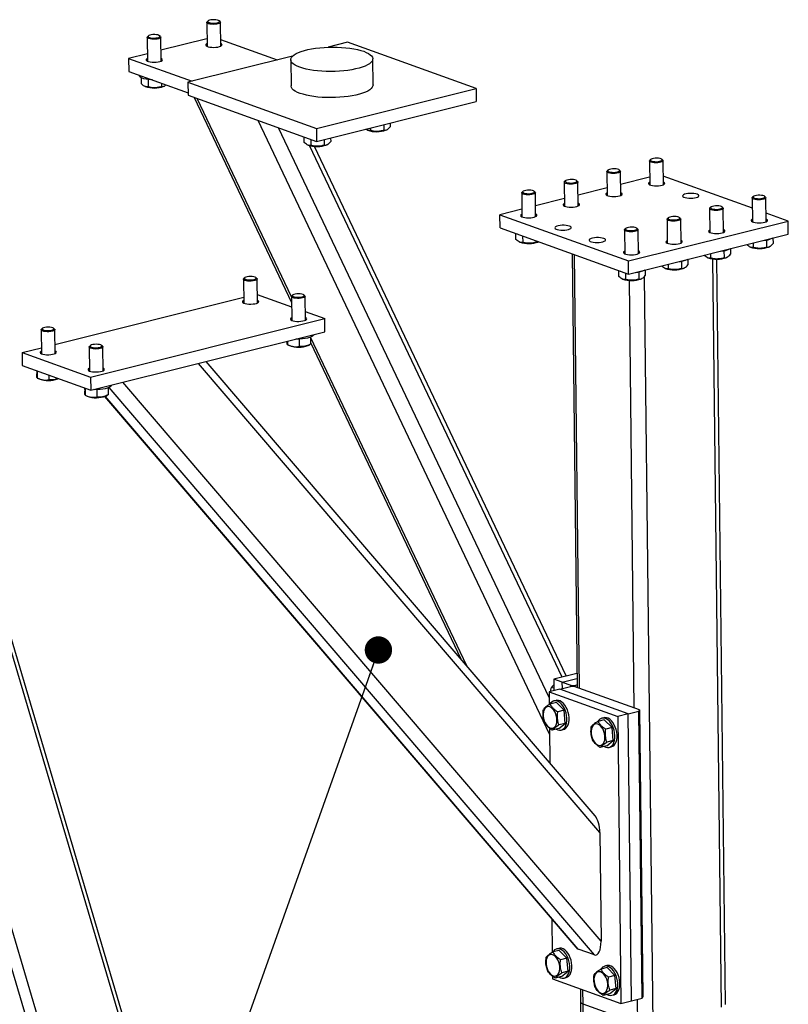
# Model space of a CAD drawing. Header units: millimetres. Extents: x 0 to 841, y 0 to 594.
# Tile 48 of 177: x 274 to 302, y 49 to 85. Entities that reach past the tile are written whole.
import ezdxf

# ---------------------------------------------------------------- set-up
doc = ezdxf.new("R2010")
doc.units = ezdxf.units.MM
doc.layers.add('NOTES', color=6, linetype='Continuous')
doc.layers.add('TRAIT-FORT', color=4, linetype='Continuous', lineweight=25)
doc.dimstyles.new('SLDDIMSTYLE2', dxfattribs={"dimtxt": 0.18, "dimasz": 1, "dimexe": 0, "dimexo": 0.0625, "dimgap": 0, "dimtad": 0, "dimtih": 1, "dimtoh": 1, "dimdec": 0, "dimrnd": 1e-09, "dimzin": 0, "dimdsep": 46, "dimtxsty": 'Standard', "dimblk1": 'DOT', "dimblk2": 'DOT', "dimsah": 1, "dimcen": 0.09, "dimadec": 0, "dimazin": 0, "dimtfac": 1, "dimtdec": 0, "dimtofl": 0, "dimtmove": 0, "dimatfit": 3, "dimldrblk": 'DOT', "dimfxl": 1, "dimfrac": 2, "dimtolj": 1, "dimtzin": 0, "dimarcsym": 0})

# ---------------------------------------------------------------- blocks, each defined once
blk = doc.blocks.new('_Dot')
at = {"color": 0, "linetype": 'ByBlock', "lineweight": -2}
blk.add_line((-0.5, 0), (-1, 0), dxfattribs=at)
at = {"color": 0, "linetype": 'ByBlock', "const_width": 0.5}
blk.add_lwpolyline([(-0.25, 0, 1), (0.25, 0, 1)], format="xyb", close=True, dxfattribs=at)

msp = doc.modelspace()

# ---------------------------------------------------------------- linework, layer by layer
at = {"layer": 'TRAIT-FORT', "color": 4, "linetype": 'Continuous', "lineweight": 25}
for p, q in [((280.802, 85.126), (280.812, 84.25)), ((280.847, 85.179), (280.815, 85.149)), ((281.289, 85.154), (281.256, 85.184)), ((281.312, 84.256), (281.302, 85.131)), ((278.62, 84.58), (278.63, 83.705)), ((278.666, 84.634), (278.633, 84.603)), ((279.108, 84.609), (279.074, 84.639)), ((279.13, 83.711), (279.12, 84.586)), ((280.809, 84.526), (279.126, 84.105)), ((281.309, 84.499), (283.379, 83.754)), ((285.956, 84.398), (285.244, 84.22)), ((290.657, 82.707), (285.956, 84.398)), ((278.628, 83.981), (277.943, 83.809)), ((277.943, 83.809), (277.948, 83.332)), ((277.943, 83.809), (280.262, 82.975)), ((283.942, 83.895), (280.113, 82.937)), ((283.874, 83.759), (283.885, 82.805)), ((286.885, 82.839), (286.874, 83.794)), ((277.948, 83.332), (280.117, 82.551)), ((278.337, 83.192), (278.337, 83.178)), ((278.397, 83.105), (278.399, 82.889)), ((278.654, 83.033), (278.657, 82.767)), ((279.146, 82.901), (279.148, 82.777)), ((280.113, 82.937), (280.118, 82.46)), ((280.113, 82.937), (284.813, 81.246)), ((278.533, 82.79), (278.551, 82.781)), ((279.231, 82.789), (279.25, 82.799)), ((284.813, 81.246), (290.657, 82.707)), ((290.657, 82.707), (290.662, 82.23)), ((280.118, 82.46), (284.819, 80.768)), ((280.339, 82.38), (283.903, 74.881)), ((283.9, 75.084), (280.453, 82.339)), ((284.819, 80.768), (290.662, 82.23)), ((293.345, 59.084), (282.676, 81.539)), ((287.515, 81.442), (287.516, 81.311)), ((293.33, 60.425), (283.426, 81.27)), ((284.813, 81.246), (284.819, 80.768)), ((286.669, 81.192), (286.687, 81.184)), ((286.792, 81.262), (286.793, 81.17)), ((287.281, 81.384), (287.284, 81.179)), ((287.367, 81.192), (287.386, 81.202)), ((284.352, 80.936), (284.354, 80.746)), ((284.609, 80.844), (284.612, 80.624)), ((285.1, 80.839), (285.102, 80.634)), ((285.333, 80.897), (285.335, 80.765)), ((284.488, 80.647), (284.506, 80.639)), ((293.8, 61.178), (284.563, 80.618)), ((293.952, 61.216), (284.747, 80.59)), ((285.185, 80.647), (285.205, 80.656)), ((296.997, 80.058), (297.007, 79.183)), ((297.043, 80.112), (297.009, 80.081)), ((297.485, 80.087), (297.451, 80.117)), ((297.507, 79.189), (297.497, 80.064)), ((295.439, 79.668), (295.449, 78.793)), ((295.484, 79.722), (295.451, 79.692)), ((295.926, 79.697), (295.893, 79.727)), ((295.949, 78.799), (295.939, 79.674)), ((293.881, 79.279), (293.891, 78.404)), ((293.926, 79.332), (293.893, 79.302)), ((294.368, 79.307), (294.334, 79.337)), ((294.391, 78.409), (294.381, 79.284)), ((297.004, 79.459), (295.944, 79.194)), ((300.762, 78.33), (297.504, 79.503)), ((292.323, 78.889), (292.333, 78.014)), ((292.368, 78.943), (292.335, 78.912)), ((292.81, 78.918), (292.776, 78.948)), ((292.833, 78.02), (292.823, 78.895)), ((295.446, 79.069), (294.386, 78.804)), ((293.887, 78.679), (292.828, 78.414)), ((300.758, 78.705), (300.768, 77.83)), ((300.803, 78.759), (300.77, 78.728)), ((301.245, 78.734), (301.211, 78.763)), ((301.268, 77.835), (301.258, 78.71)), ((292.329, 78.29), (291.527, 78.089)), ((299.2, 78.315), (299.21, 77.44)), ((299.245, 78.369), (299.212, 78.338)), ((299.687, 78.344), (299.653, 78.374)), ((299.71, 77.446), (299.7, 78.321)), ((291.527, 78.089), (296.229, 76.398)), ((291.533, 77.612), (291.527, 78.089)), ((296.229, 76.398), (302.072, 77.859)), ((297.641, 77.925), (297.651, 77.05)), ((297.687, 77.979), (297.654, 77.949)), ((298.129, 77.954), (298.095, 77.984)), ((298.152, 77.056), (298.142, 77.931)), ((302.072, 77.859), (301.264, 78.149)), ((302.077, 77.382), (302.072, 77.859)), ((291.533, 77.612), (296.234, 75.92)), ((296.083, 77.536), (296.093, 76.661)), ((296.128, 77.59), (296.096, 77.559)), ((296.57, 77.565), (296.537, 77.594)), ((296.593, 76.666), (296.583, 77.541)), ((292.099, 77.408), (292.101, 77.198)), ((292.164, 77.385), (292.156, 77.388)), ((292.235, 77.099), (292.253, 77.09)), ((292.357, 77.315), (292.359, 77.076)), ((292.849, 77.138), (292.85, 77.086)), ((292.933, 77.098), (292.945, 77.104)), ((296.234, 75.92), (302.077, 77.382)), ((301.282, 77.167), (301.285, 76.901)), ((301.515, 77.241), (301.518, 77.033)), ((299.724, 76.778), (299.727, 76.512)), ((299.957, 76.851), (299.959, 76.643)), ((300.671, 76.914), (300.689, 76.906)), ((300.793, 77.06), (300.795, 76.892)), ((301.368, 76.914), (301.388, 76.923)), ((294.166, 76.664), (294.348, 60.795)), ((294.435, 60.763), (294.253, 76.633)), ((296.234, 75.92), (296.229, 76.398)), ((298.166, 76.388), (298.169, 76.122)), ((298.399, 76.461), (298.401, 76.253)), ((299.112, 76.525), (299.13, 76.517)), ((299.235, 76.671), (299.236, 76.502)), ((299.629, 49.103), (299.315, 76.473)), ((299.778, 49.198), (299.466, 76.465)), ((299.81, 76.524), (299.83, 76.534)), ((295.86, 76.055), (295.862, 75.844)), ((295.925, 76.031), (295.917, 76.034)), ((296.841, 76.072), (296.843, 75.864)), ((297.554, 76.135), (297.572, 76.127)), ((297.676, 76.281), (297.678, 76.113)), ((298.252, 76.135), (298.272, 76.144)), ((282.145, 75.732), (282.155, 74.857)), ((282.19, 75.786), (282.157, 75.756)), ((282.632, 75.761), (282.599, 75.791)), ((282.655, 74.863), (282.645, 75.738)), ((295.996, 75.745), (296.014, 75.737)), ((296.117, 75.962), (296.12, 75.723)), ((296.441, 60.042), (296.262, 75.688)), ((296.607, 75.998), (296.611, 75.732)), ((296.693, 75.745), (296.713, 75.754)), ((297.136, 48.479), (296.822, 75.842)), ((275.249, 73.349), (282.152, 75.076)), ((282.651, 75.177), (283.904, 74.726)), ((283.9, 75.101), (283.91, 74.225)), ((283.945, 75.154), (283.912, 75.124)), ((284.387, 75.129), (284.354, 75.159)), ((284.41, 74.231), (284.4, 75.106)), ((276.549, 72.145), (285.12, 74.289)), ((284.406, 74.545), (285.12, 74.289)), ((285.125, 73.811), (285.12, 74.289)), ((274.743, 73.881), (274.753, 73.006)), ((274.789, 73.935), (274.755, 73.905)), ((275.231, 73.91), (275.197, 73.94)), ((275.253, 73.012), (275.243, 73.887)), ((276.555, 71.668), (285.125, 73.811)), ((284.181, 73.541), (284.184, 73.273)), ((284.598, 73.608), (284.601, 73.354)), ((290.312, 61.59), (284.601, 73.609)), ((274.042, 73.047), (274.751, 73.225)), ((276.498, 73.25), (276.508, 72.375)), ((276.543, 73.303), (276.51, 73.273)), ((276.985, 73.278), (276.952, 73.308)), ((277.008, 72.38), (276.998, 73.255)), ((283.75, 73.467), (283.752, 73.338)), ((283.757, 73.335), (283.831, 73.302)), ((284.51, 73.31), (284.567, 73.337)), ((284.601, 73.411), (290.1, 61.838)), ((274.042, 73.047), (276.549, 72.145)), ((274.042, 73.047), (274.048, 72.57)), ((274.048, 72.57), (276.555, 71.668)), ((295.181, 55.486), (280.494, 72.653)), ((295.007, 56.102), (280.785, 72.726)), ((274.585, 72.377), (274.579, 72.379)), ((274.579, 72.379), (274.58, 72.264)), ((274.592, 72.374), (274.595, 72.118)), ((274.6, 72.116), (274.674, 72.083)), ((275.026, 72.218), (275.027, 72.053)), ((275.354, 72.09), (275.366, 72.096)), ((276.549, 72.145), (276.555, 71.668)), ((276.34, 71.745), (276.334, 71.747)), ((276.334, 71.747), (276.335, 71.633)), ((276.347, 71.743), (276.35, 71.487)), ((276.779, 71.69), (276.782, 71.422)), ((277.197, 71.757), (277.2, 71.503)), ((294.983, 51.013), (277.225, 71.769)), ((295.227, 51.511), (277.731, 71.962)), ((276.355, 71.484), (276.429, 71.451)), ((277.064, 71.441), (294.304, 51.29)), ((294.388, 51.227), (277.087, 71.449)), ((277.109, 71.459), (277.166, 71.486)), ((271.416, 69.628), (279.025, 43.95)), ((279.146, 44.033), (271.579, 69.567)), ((268.86, 68.16), (276.24, 43.254)), ((268.725, 67.156), (275.806, 43.26)), ((294.342, 61.313), (293.495, 61.102)), ((293.495, 61.102), (293.5, 60.682)), ((293.809, 60.989), (293.495, 61.102)), ((293.809, 60.989), (294.344, 61.123)), ((293.809, 60.989), (294.122, 60.876)), ((293.811, 60.76), (293.809, 60.989)), ((294.123, 60.834), (294.122, 60.876)), ((294.122, 60.876), (294.263, 60.873)), ((294.263, 60.873), (294.346, 60.894)), ((293.717, 60.737), (293.328, 60.639)), ((293.328, 60.639), (293.333, 60.173)), ((293.328, 60.639), (295.835, 59.737)), ((293.499, 60.768), (293.412, 60.799)), ((293.717, 60.737), (294.107, 60.834)), ((296.224, 59.834), (293.717, 60.737)), ((294.247, 60.831), (294.107, 60.834)), ((296.629, 59.974), (294.247, 60.831)), ((294.263, 60.873), (294.263, 60.825)), ((293.591, 60.247), (293.357, 60.189)), ((293.579, 60.322), (293.501, 60.302)), ((293.591, 60.247), (293.876, 59.963)), ((293.876, 59.963), (293.643, 59.904)), ((293.919, 59.484), (293.876, 59.963)), ((296.224, 59.834), (295.835, 59.737)), ((296.224, 59.834), (296.614, 59.932)), ((296.345, 49.334), (296.224, 59.834)), ((296.614, 59.932), (296.629, 59.974)), ((296.734, 49.432), (296.614, 59.932)), ((296.629, 59.974), (296.75, 49.474)), ((293.677, 59.29), (293.919, 59.484)), ((293.919, 59.484), (293.686, 59.426)), ((295.346, 59.616), (295.112, 59.557)), ((295.333, 59.69), (295.256, 59.671)), ((295.346, 59.616), (295.631, 59.331)), ((295.835, 59.737), (295.955, 49.237)), ((293.343, 59.304), (293.358, 58.03)), ((293.677, 59.29), (293.444, 59.232)), ((293.768, 59.235), (293.846, 59.254)), ((295.631, 59.331), (295.398, 59.273)), ((295.674, 58.853), (295.631, 59.331)), ((295.432, 58.658), (295.674, 58.853)), ((295.674, 58.853), (295.441, 58.794)), ((295.432, 58.658), (295.199, 58.6)), ((295.523, 58.603), (295.6, 58.623)), ((295.181, 55.486), (295.227, 51.511)), ((293.423, 52.32), (293.437, 51.105)), ((293.695, 51.179), (293.461, 51.12)), ((293.682, 51.253), (293.604, 51.234)), ((293.695, 51.179), (293.98, 50.894)), ((294.983, 51.013), (294.388, 51.227)), ((293.98, 50.894), (293.747, 50.836)), ((294.023, 50.416), (293.98, 50.894)), ((295.45, 50.547), (295.216, 50.489)), ((295.437, 50.622), (295.359, 50.602)), ((295.45, 50.547), (295.735, 50.263)), ((293.447, 50.235), (293.448, 50.139)), ((293.448, 50.139), (295.955, 49.237)), ((293.781, 50.222), (293.548, 50.163)), ((293.781, 50.222), (294.023, 50.416)), ((294.023, 50.416), (293.79, 50.358)), ((293.871, 50.167), (293.949, 50.186)), ((295.735, 50.263), (295.502, 50.204)), ((295.778, 49.784), (295.735, 50.263)), ((294.474, 49.77), (294.479, 49.287)), ((294.568, 49.213), (294.562, 49.738)), ((295.536, 49.59), (295.778, 49.784)), ((295.778, 49.784), (295.545, 49.726)), ((295.536, 49.59), (295.303, 49.532)), ((295.626, 49.535), (295.704, 49.555)), ((296.345, 49.334), (296.734, 49.432)), ((296.574, 48.491), (296.563, 49.389)), ((296.75, 49.474), (296.734, 49.432)), ((294.479, 49.287), (294.49, 48.332)), ((296.574, 48.491), (294.568, 49.213)), ((294.579, 48.259), (294.568, 49.213)), ((295.955, 49.237), (296.345, 49.334))]:
    msp.add_line(p, q, dxfattribs=at)
at = {"layer": 'TRAIT-FORT', "color": 4, "linetype": 'Continuous', "lineweight": 25, "flags": 128}
for points in [[(281.289, 85.154), (281.292, 85.152), (281.302, 85.132), (281.293, 85.111), (281.267, 85.092), (281.224, 85.076), (281.169, 85.064), (281.105, 85.056), (281.037, 85.054), (280.97, 85.057), (280.909, 85.066), (280.859, 85.079), (280.823, 85.096), (280.805, 85.115), (280.804, 85.135), (280.815, 85.149)], [(281.235, 85.197), (281.193, 85.211), (281.139, 85.221), (281.077, 85.226), (281.013, 85.224), (280.952, 85.218), (280.901, 85.206), (280.862, 85.19), (280.841, 85.172), (280.838, 85.153), (280.854, 85.134), (280.888, 85.119), (280.936, 85.107), (280.994, 85.099), (281.058, 85.098), (281.121, 85.102), (281.178, 85.111), (281.224, 85.125), (281.254, 85.142), (281.266, 85.161), (281.26, 85.18), (281.235, 85.197)], [(279.053, 84.652), (279.012, 84.666), (278.958, 84.676), (278.896, 84.68), (278.832, 84.679), (278.771, 84.672), (278.719, 84.66), (278.681, 84.645), (278.659, 84.626), (278.656, 84.607), (278.673, 84.589), (278.706, 84.573), (278.755, 84.561), (278.813, 84.554), (278.877, 84.552), (278.94, 84.556), (278.996, 84.566), (279.042, 84.58), (279.073, 84.597), (279.085, 84.616), (279.078, 84.635), (279.053, 84.652)], [(279.108, 84.609), (279.111, 84.606), (279.12, 84.586), (279.112, 84.566), (279.085, 84.547), (279.042, 84.531), (278.987, 84.518), (278.923, 84.51), (278.855, 84.508), (278.789, 84.511), (278.728, 84.52), (278.678, 84.533), (278.642, 84.55), (278.623, 84.57), (278.623, 84.59), (278.633, 84.603)], [(280.811, 84.349), (280.792, 84.339), (280.768, 84.317), (280.762, 84.295), (280.775, 84.273), (280.806, 84.253), (280.853, 84.236), (280.914, 84.223), (280.983, 84.216), (281.058, 84.213), (281.132, 84.216), (281.202, 84.225), (281.264, 84.239), (281.313, 84.256), (281.346, 84.277), (281.361, 84.299), (281.357, 84.321), (281.335, 84.342), (281.311, 84.355)], [(284.205, 83.484), (284.11, 83.523), (284.03, 83.564), (283.966, 83.608), (283.918, 83.653), (283.888, 83.701), (283.874, 83.749), (283.879, 83.797), (283.9, 83.845), (283.939, 83.893), (283.996, 83.939), (284.068, 83.983), (284.155, 84.024), (284.257, 84.063), (284.372, 84.098), (284.498, 84.13), (284.635, 84.158), (284.78, 84.181), (284.933, 84.199), (285.091, 84.212), (285.251, 84.221), (285.414, 84.224), (285.576, 84.221), (285.735, 84.214), (285.89, 84.201), (286.039, 84.184), (286.181, 84.162), (286.313, 84.135), (286.434, 84.104), (286.543, 84.069), (286.637, 84.031), (286.717, 83.989), (286.782, 83.945), (286.829, 83.9), (286.86, 83.853), (286.873, 83.804), (286.869, 83.756), (286.847, 83.708), (286.808, 83.661), (286.752, 83.615), (286.68, 83.57), (286.592, 83.529), (286.491, 83.49), (286.376, 83.455), (286.249, 83.423), (286.112, 83.395), (285.967, 83.372), (285.814, 83.354), (285.657, 83.341), (285.496, 83.333), (285.334, 83.33), (285.172, 83.332), (285.013, 83.339), (284.857, 83.352), (284.708, 83.369), (284.567, 83.391), (284.434, 83.418), (284.313, 83.449), (284.205, 83.484)], [(278.629, 83.804), (278.61, 83.793), (278.586, 83.772), (278.581, 83.75), (278.594, 83.728), (278.624, 83.708), (278.672, 83.691), (278.732, 83.678), (278.801, 83.67), (278.876, 83.668), (278.951, 83.671), (279.021, 83.68), (279.082, 83.693), (279.131, 83.711), (279.164, 83.731), (279.179, 83.753), (279.175, 83.776), (279.153, 83.797), (279.129, 83.809)], [(278.812, 83.021), (278.761, 83.024), (278.667, 83.032), (278.581, 83.045), (278.504, 83.063), (278.44, 83.084), (278.39, 83.109), (278.355, 83.136), (278.338, 83.165), (278.337, 83.178)], [(284.216, 82.53), (284.121, 82.568), (284.041, 82.609), (283.977, 82.653), (283.929, 82.699), (283.898, 82.746), (283.885, 82.794), (283.885, 82.805)], [(286.885, 82.839), (286.88, 82.802), (286.858, 82.753), (286.819, 82.706), (286.763, 82.66), (286.691, 82.616), (286.603, 82.574), (286.502, 82.535), (286.387, 82.5), (286.26, 82.468), (286.123, 82.441), (285.978, 82.418), (285.825, 82.4), (285.668, 82.386), (285.507, 82.378), (285.345, 82.375), (285.183, 82.377), (285.023, 82.385), (284.868, 82.397), (284.719, 82.415), (284.578, 82.437), (284.445, 82.464), (284.324, 82.495), (284.216, 82.53)], [(297.485, 80.087), (297.487, 80.084), (297.497, 80.064), (297.489, 80.044), (297.462, 80.025), (297.419, 80.009), (297.364, 79.996), (297.3, 79.989), (297.232, 79.986), (297.165, 79.99), (297.105, 79.998), (297.055, 80.011), (297.019, 80.028), (297, 80.048), (296.999, 80.068), (297.009, 80.081)], [(297.43, 80.13), (297.388, 80.144), (297.334, 80.154), (297.272, 80.158), (297.209, 80.157), (297.148, 80.15), (297.096, 80.138), (297.058, 80.123), (297.036, 80.104), (297.033, 80.085), (297.049, 80.067), (297.083, 80.051), (297.131, 80.039), (297.19, 80.032), (297.253, 80.03), (297.316, 80.034), (297.373, 80.044), (297.419, 80.058), (297.449, 80.075), (297.462, 80.094), (297.455, 80.113), (297.43, 80.13)], [(295.926, 79.697), (295.929, 79.694), (295.939, 79.674), (295.93, 79.654), (295.904, 79.635), (295.861, 79.619), (295.806, 79.607), (295.742, 79.599), (295.674, 79.597), (295.607, 79.6), (295.546, 79.608), (295.496, 79.622), (295.46, 79.639), (295.442, 79.658), (295.441, 79.678), (295.451, 79.692)], [(295.871, 79.74), (295.83, 79.754), (295.776, 79.764), (295.714, 79.769), (295.65, 79.767), (295.59, 79.76), (295.538, 79.749), (295.499, 79.733), (295.478, 79.715), (295.475, 79.696), (295.491, 79.677), (295.525, 79.661), (295.573, 79.649), (295.631, 79.642), (295.695, 79.641), (295.758, 79.645), (295.815, 79.654), (295.86, 79.668), (295.891, 79.685), (295.904, 79.704), (295.897, 79.723), (295.871, 79.74)], [(294.368, 79.307), (294.371, 79.305), (294.381, 79.285), (294.372, 79.264), (294.345, 79.245), (294.303, 79.229), (294.247, 79.217), (294.183, 79.209), (294.116, 79.207), (294.049, 79.21), (293.988, 79.219), (293.938, 79.232), (293.902, 79.249), (293.884, 79.268), (293.883, 79.288), (293.893, 79.302)], [(294.313, 79.351), (294.272, 79.365), (294.218, 79.374), (294.156, 79.379), (294.092, 79.377), (294.031, 79.371), (293.979, 79.359), (293.941, 79.343), (293.92, 79.325), (293.917, 79.306), (293.933, 79.288), (293.967, 79.272), (294.014, 79.26), (294.073, 79.253), (294.137, 79.251), (294.2, 79.255), (294.257, 79.264), (294.302, 79.278), (294.333, 79.295), (294.345, 79.314), (294.338, 79.333), (294.313, 79.351)], [(297.006, 79.282), (296.987, 79.271), (296.963, 79.25), (296.957, 79.228), (296.97, 79.206), (297.001, 79.186), (297.049, 79.169), (297.109, 79.156), (297.178, 79.148), (297.252, 79.146), (297.327, 79.149), (297.398, 79.158), (297.459, 79.171), (297.508, 79.189), (297.541, 79.209), (297.556, 79.231), (297.552, 79.254), (297.53, 79.275), (297.506, 79.287)], [(292.81, 78.918), (292.813, 78.915), (292.823, 78.895), (292.814, 78.875), (292.787, 78.856), (292.744, 78.84), (292.689, 78.827), (292.625, 78.82), (292.557, 78.817), (292.49, 78.821), (292.43, 78.829), (292.38, 78.842), (292.344, 78.859), (292.325, 78.878), (292.325, 78.899), (292.335, 78.912)], [(292.755, 78.961), (292.713, 78.975), (292.66, 78.985), (292.598, 78.989), (292.534, 78.988), (292.473, 78.981), (292.421, 78.969), (292.383, 78.954), (292.361, 78.935), (292.358, 78.916), (292.374, 78.898), (292.408, 78.882), (292.456, 78.87), (292.515, 78.863), (292.578, 78.861), (292.642, 78.865), (292.699, 78.875), (292.744, 78.889), (292.775, 78.906), (292.787, 78.925), (292.78, 78.944), (292.755, 78.961)], [(295.448, 78.892), (295.429, 78.882), (295.404, 78.86), (295.399, 78.838), (295.412, 78.816), (295.443, 78.796), (295.49, 78.779), (295.55, 78.766), (295.62, 78.758), (295.694, 78.756), (295.769, 78.759), (295.84, 78.768), (295.901, 78.782), (295.949, 78.799), (295.982, 78.82), (295.998, 78.842), (295.994, 78.864), (295.972, 78.885), (295.948, 78.898)], [(298.744, 78.843), (298.69, 78.858), (298.624, 78.868), (298.552, 78.873), (298.477, 78.873), (298.404, 78.866), (298.337, 78.855), (298.282, 78.84), (298.241, 78.82), (298.217, 78.799), (298.211, 78.777), (298.224, 78.755), (298.255, 78.735), (298.302, 78.718), (298.362, 78.705), (298.432, 78.697), (298.506, 78.695), (298.581, 78.698), (298.651, 78.707), (298.712, 78.72), (298.761, 78.738), (298.794, 78.758), (298.809, 78.78), (298.806, 78.803), (298.784, 78.824), (298.744, 78.843)], [(301.245, 78.734), (301.248, 78.731), (301.258, 78.711), (301.249, 78.691), (301.222, 78.672), (301.18, 78.655), (301.125, 78.643), (301.06, 78.635), (300.993, 78.633), (300.926, 78.636), (300.865, 78.645), (300.815, 78.658), (300.779, 78.675), (300.761, 78.694), (300.76, 78.715), (300.77, 78.728)], [(301.191, 78.776), (301.149, 78.791), (301.095, 78.8), (301.033, 78.805), (300.969, 78.804), (300.908, 78.797), (300.856, 78.785), (300.818, 78.769), (300.797, 78.751), (300.794, 78.732), (300.81, 78.714), (300.844, 78.698), (300.892, 78.686), (300.95, 78.679), (301.014, 78.677), (301.077, 78.681), (301.134, 78.691), (301.18, 78.704), (301.21, 78.722), (301.222, 78.74), (301.215, 78.759), (301.191, 78.776)], [(293.89, 78.502), (293.871, 78.492), (293.846, 78.471), (293.841, 78.448), (293.854, 78.426), (293.885, 78.406), (293.932, 78.389), (293.992, 78.377), (294.062, 78.369), (294.136, 78.366), (294.211, 78.37), (294.281, 78.378), (294.343, 78.392), (294.391, 78.41), (294.424, 78.43), (294.44, 78.452), (294.436, 78.474), (294.413, 78.496), (294.39, 78.508)], [(299.687, 78.344), (299.69, 78.341), (299.7, 78.321), (299.691, 78.301), (299.664, 78.282), (299.622, 78.266), (299.566, 78.253), (299.502, 78.246), (299.434, 78.243), (299.368, 78.247), (299.307, 78.255), (299.257, 78.268), (299.221, 78.285), (299.202, 78.305), (299.202, 78.325), (299.212, 78.338)], [(299.632, 78.387), (299.591, 78.401), (299.537, 78.411), (299.475, 78.415), (299.411, 78.414), (299.35, 78.407), (299.298, 78.395), (299.26, 78.38), (299.238, 78.361), (299.235, 78.342), (299.252, 78.324), (299.285, 78.308), (299.334, 78.296), (299.392, 78.289), (299.456, 78.287), (299.519, 78.291), (299.576, 78.301), (299.621, 78.315), (299.652, 78.332), (299.664, 78.351), (299.657, 78.37), (299.632, 78.387)], [(292.331, 78.113), (292.313, 78.102), (292.288, 78.081), (292.282, 78.059), (292.296, 78.037), (292.326, 78.017), (292.374, 78), (292.434, 77.987), (292.504, 77.979), (292.578, 77.977), (292.653, 77.98), (292.723, 77.989), (292.784, 78.002), (292.833, 78.02), (292.866, 78.04), (292.881, 78.062), (292.878, 78.085), (292.855, 78.106), (292.831, 78.118)], [(298.129, 77.954), (298.131, 77.951), (298.142, 77.931), (298.133, 77.911), (298.106, 77.892), (298.063, 77.876), (298.008, 77.864), (297.944, 77.856), (297.876, 77.854), (297.809, 77.857), (297.749, 77.866), (297.699, 77.879), (297.663, 77.896), (297.644, 77.915), (297.643, 77.935), (297.654, 77.949)], [(298.074, 77.997), (298.033, 78.011), (297.978, 78.021), (297.917, 78.025), (297.853, 78.024), (297.792, 78.018), (297.74, 78.006), (297.702, 77.99), (297.68, 77.972), (297.677, 77.953), (297.694, 77.934), (297.727, 77.918), (297.775, 77.906), (297.834, 77.899), (297.898, 77.898), (297.96, 77.902), (298.017, 77.911), (298.063, 77.925), (298.093, 77.942), (298.106, 77.961), (298.099, 77.98), (298.074, 77.997)], [(300.767, 77.929), (300.748, 77.918), (300.724, 77.897), (300.718, 77.874), (300.731, 77.852), (300.762, 77.832), (300.809, 77.815), (300.869, 77.803), (300.939, 77.795), (301.013, 77.793), (301.088, 77.796), (301.158, 77.804), (301.22, 77.818), (301.268, 77.836), (301.301, 77.856), (301.317, 77.878), (301.313, 77.901), (301.291, 77.922), (301.267, 77.934)], [(294.069, 77.673), (294.015, 77.688), (293.95, 77.699), (293.877, 77.704), (293.802, 77.703), (293.729, 77.697), (293.662, 77.686), (293.607, 77.67), (293.566, 77.651), (293.542, 77.63), (293.536, 77.607), (293.549, 77.586), (293.58, 77.565), (293.627, 77.549), (293.688, 77.536), (293.757, 77.528), (293.832, 77.526), (293.906, 77.529), (293.976, 77.538), (294.038, 77.551), (294.087, 77.569), (294.12, 77.589), (294.135, 77.611), (294.131, 77.634), (294.109, 77.655), (294.069, 77.673)], [(296.57, 77.565), (296.573, 77.562), (296.583, 77.542), (296.574, 77.521), (296.548, 77.503), (296.505, 77.486), (296.45, 77.474), (296.386, 77.466), (296.318, 77.464), (296.251, 77.467), (296.19, 77.476), (296.14, 77.489), (296.104, 77.506), (296.086, 77.525), (296.085, 77.546), (296.096, 77.559)], [(296.516, 77.607), (296.474, 77.622), (296.42, 77.631), (296.359, 77.636), (296.294, 77.635), (296.234, 77.628), (296.182, 77.616), (296.143, 77.6), (296.122, 77.582), (296.119, 77.563), (296.135, 77.545), (296.169, 77.529), (296.217, 77.517), (296.276, 77.51), (296.339, 77.508), (296.402, 77.512), (296.459, 77.521), (296.505, 77.535), (296.535, 77.552), (296.548, 77.571), (296.541, 77.59), (296.516, 77.607)], [(299.208, 77.539), (299.19, 77.529), (299.165, 77.507), (299.16, 77.485), (299.173, 77.463), (299.203, 77.443), (299.251, 77.426), (299.311, 77.413), (299.381, 77.405), (299.455, 77.403), (299.53, 77.406), (299.6, 77.415), (299.661, 77.428), (299.71, 77.446), (299.743, 77.466), (299.758, 77.489), (299.754, 77.511), (299.733, 77.532), (299.708, 77.545)], [(295.323, 77.222), (295.269, 77.237), (295.203, 77.248), (295.131, 77.253), (295.055, 77.252), (294.982, 77.246), (294.916, 77.235), (294.861, 77.219), (294.82, 77.2), (294.795, 77.179), (294.789, 77.156), (294.803, 77.134), (294.834, 77.114), (294.881, 77.097), (294.941, 77.085), (295.01, 77.077), (295.085, 77.075), (295.16, 77.078), (295.23, 77.086), (295.292, 77.1), (295.34, 77.118), (295.373, 77.138), (295.388, 77.16), (295.385, 77.183), (295.362, 77.204), (295.323, 77.222)], [(297.65, 77.149), (297.631, 77.139), (297.607, 77.117), (297.601, 77.095), (297.614, 77.073), (297.645, 77.053), (297.693, 77.036), (297.753, 77.023), (297.822, 77.015), (297.897, 77.013), (297.971, 77.016), (298.042, 77.025), (298.103, 77.039), (298.152, 77.056), (298.185, 77.077), (298.2, 77.099), (298.196, 77.121), (298.174, 77.142), (298.15, 77.155)], [(296.092, 76.759), (296.073, 76.749), (296.049, 76.728), (296.043, 76.705), (296.056, 76.683), (296.087, 76.663), (296.134, 76.646), (296.194, 76.634), (296.264, 76.626), (296.338, 76.624), (296.413, 76.627), (296.484, 76.635), (296.545, 76.649), (296.594, 76.667), (296.627, 76.687), (296.642, 76.709), (296.638, 76.732), (296.616, 76.753), (296.592, 76.765)], [(282.632, 75.761), (282.64, 75.753), (282.644, 75.733), (282.631, 75.713), (282.6, 75.695), (282.554, 75.679), (282.496, 75.668), (282.431, 75.662), (282.363, 75.661), (282.297, 75.665), (282.238, 75.675), (282.192, 75.689), (282.16, 75.707), (282.146, 75.727), (282.15, 75.747), (282.157, 75.756)], [(282.282, 75.822), (282.233, 75.809), (282.198, 75.792), (282.181, 75.774), (282.183, 75.755), (282.204, 75.737), (282.241, 75.722), (282.293, 75.711), (282.353, 75.705), (282.417, 75.705), (282.479, 75.71), (282.534, 75.721), (282.576, 75.736), (282.602, 75.754), (282.61, 75.772), (282.598, 75.791), (282.568, 75.808), (282.524, 75.821), (282.467, 75.829), (282.404, 75.832), (282.341, 75.83), (282.282, 75.822)], [(282.154, 74.956), (282.127, 74.94), (282.107, 74.919), (282.106, 74.896), (282.124, 74.875), (282.159, 74.855), (282.21, 74.839), (282.273, 74.828), (282.344, 74.821), (282.419, 74.82), (282.493, 74.825), (282.562, 74.835), (282.62, 74.849), (282.665, 74.868), (282.694, 74.889), (282.704, 74.911), (282.696, 74.933), (282.669, 74.954), (282.654, 74.962)], [(284.387, 75.129), (284.394, 75.122), (284.399, 75.102), (284.386, 75.082), (284.355, 75.063), (284.309, 75.048), (284.251, 75.036), (284.186, 75.03), (284.118, 75.029), (284.052, 75.034), (283.993, 75.044), (283.947, 75.058), (283.915, 75.075), (283.901, 75.095), (283.905, 75.115), (283.912, 75.124)], [(284.037, 75.19), (283.988, 75.177), (283.953, 75.161), (283.936, 75.142), (283.938, 75.123), (283.959, 75.105), (283.996, 75.09), (284.048, 75.079), (284.108, 75.074), (284.172, 75.073), (284.234, 75.079), (284.288, 75.089), (284.331, 75.104), (284.357, 75.122), (284.365, 75.141), (284.353, 75.16), (284.323, 75.176), (284.279, 75.189), (284.222, 75.198), (284.159, 75.201), (284.096, 75.198), (284.037, 75.19)], [(283.909, 74.324), (283.882, 74.309), (283.862, 74.287), (283.861, 74.265), (283.879, 74.243), (283.914, 74.224), (283.965, 74.208), (284.028, 74.196), (284.099, 74.19), (284.174, 74.189), (284.248, 74.193), (284.317, 74.203), (284.375, 74.218), (284.42, 74.236), (284.449, 74.257), (284.459, 74.28), (284.451, 74.302), (284.424, 74.323), (284.409, 74.33)], [(275.231, 73.91), (275.238, 73.902), (275.243, 73.882), (275.229, 73.862), (275.199, 73.844), (275.152, 73.828), (275.094, 73.817), (275.029, 73.811), (274.961, 73.81), (274.895, 73.814), (274.837, 73.824), (274.79, 73.838), (274.758, 73.856), (274.744, 73.876), (274.748, 73.896), (274.755, 73.905)], [(274.88, 73.971), (274.831, 73.958), (274.797, 73.941), (274.779, 73.923), (274.781, 73.904), (274.802, 73.886), (274.84, 73.871), (274.891, 73.86), (274.951, 73.854), (275.015, 73.854), (275.077, 73.859), (275.132, 73.87), (275.174, 73.885), (275.2, 73.903), (275.208, 73.921), (275.196, 73.94), (275.167, 73.957), (275.122, 73.97), (275.065, 73.978), (275.002, 73.981), (274.939, 73.979), (274.88, 73.971)], [(284.716, 73.711), (284.715, 73.702), (284.701, 73.673), (284.67, 73.645), (284.623, 73.619), (284.561, 73.595), (284.486, 73.575), (284.401, 73.559), (284.309, 73.548), (284.212, 73.542), (284.113, 73.541), (284.054, 73.543)], [(276.985, 73.278), (276.993, 73.271), (276.998, 73.25), (276.984, 73.231), (276.954, 73.212), (276.907, 73.197), (276.849, 73.185), (276.784, 73.179), (276.716, 73.178), (276.65, 73.183), (276.592, 73.193), (276.545, 73.207), (276.513, 73.224), (276.499, 73.244), (276.503, 73.264), (276.51, 73.273)], [(276.635, 73.339), (276.586, 73.326), (276.552, 73.31), (276.534, 73.291), (276.536, 73.272), (276.557, 73.254), (276.595, 73.239), (276.646, 73.228), (276.706, 73.223), (276.77, 73.222), (276.832, 73.228), (276.887, 73.238), (276.929, 73.253), (276.955, 73.271), (276.963, 73.29), (276.951, 73.309), (276.922, 73.325), (276.877, 73.338), (276.82, 73.347), (276.757, 73.35), (276.694, 73.347), (276.635, 73.339)], [(274.752, 73.105), (274.725, 73.089), (274.706, 73.068), (274.705, 73.045), (274.722, 73.024), (274.758, 73.004), (274.808, 72.988), (274.871, 72.977), (274.942, 72.97), (275.018, 72.969), (275.091, 72.974), (275.16, 72.984), (275.219, 72.998), (275.264, 73.017), (275.292, 73.038), (275.303, 73.06), (275.294, 73.082), (275.267, 73.103), (275.252, 73.111)], [(276.507, 72.473), (276.48, 72.458), (276.461, 72.436), (276.46, 72.414), (276.477, 72.392), (276.513, 72.373), (276.563, 72.357), (276.626, 72.345), (276.697, 72.339), (276.773, 72.338), (276.846, 72.342), (276.915, 72.352), (276.974, 72.367), (277.019, 72.385), (277.047, 72.406), (277.058, 72.429), (277.049, 72.451), (277.022, 72.472), (277.007, 72.479)], [(277.314, 71.86), (277.314, 71.851), (277.3, 71.822), (277.268, 71.794), (277.221, 71.768), (277.159, 71.744), (277.084, 71.724), (277, 71.708), (276.907, 71.697), (276.81, 71.691), (276.711, 71.69), (276.653, 71.692)], [(293.589, 59.268), (293.644, 59.242), (293.705, 59.229), (293.764, 59.234), (293.819, 59.256), (293.868, 59.294), (293.91, 59.348), (293.942, 59.415), (293.965, 59.493), (293.977, 59.581), (293.978, 59.674), (293.968, 59.77), (293.947, 59.867), (293.916, 59.96), (293.876, 60.047), (293.829, 60.125), (293.775, 60.191), (293.716, 60.244), (293.655, 60.282), (293.593, 60.303), (293.533, 60.307), (293.476, 60.294), (293.424, 60.264), (293.378, 60.218), (293.357, 60.187)], [(293.846, 59.254), (293.897, 59.275), (293.946, 59.314), (293.988, 59.367), (294.02, 59.434), (294.043, 59.513), (294.055, 59.6), (294.056, 59.693), (294.046, 59.79), (294.025, 59.886), (293.994, 59.979), (293.954, 60.066), (293.907, 60.144), (293.853, 60.211), (293.794, 60.264), (293.733, 60.302), (293.671, 60.323), (293.611, 60.327), (293.579, 60.322)], [(293.111, 59.743), (293.123, 59.66), (293.147, 59.579), (293.18, 59.503), (293.22, 59.436), (293.267, 59.381), (293.318, 59.339), (293.371, 59.313), (293.423, 59.304), (293.473, 59.313), (293.518, 59.338), (293.556, 59.379), (293.585, 59.434), (293.605, 59.501), (293.614, 59.577), (293.612, 59.657), (293.599, 59.74), (293.576, 59.821), (293.543, 59.897), (293.502, 59.964), (293.456, 60.02), (293.405, 60.061), (293.352, 60.087), (293.3, 60.096), (293.25, 60.088), (293.205, 60.063), (293.167, 60.021), (293.138, 59.966), (293.118, 59.9), (293.109, 59.824), (293.111, 59.743)], [(294.866, 59.112), (294.879, 59.029), (294.902, 58.948), (294.935, 58.872), (294.975, 58.805), (295.022, 58.749), (295.073, 58.708), (295.126, 58.682), (295.178, 58.673), (295.228, 58.681), (295.273, 58.706), (295.311, 58.747), (295.34, 58.803), (295.36, 58.87), (295.369, 58.945), (295.367, 59.026), (295.354, 59.109), (295.331, 59.19), (295.298, 59.266), (295.257, 59.333), (295.211, 59.388), (295.16, 59.43), (295.107, 59.456), (295.055, 59.465), (295.005, 59.456), (294.96, 59.431), (294.922, 59.39), (294.893, 59.335), (294.873, 59.268), (294.864, 59.192), (294.866, 59.112)], [(295.344, 58.636), (295.399, 58.611), (295.46, 58.598), (295.519, 58.603), (295.574, 58.624), (295.623, 58.663), (295.665, 58.716), (295.697, 58.783), (295.72, 58.862), (295.732, 58.949), (295.733, 59.042), (295.723, 59.139), (295.702, 59.235), (295.671, 59.328), (295.631, 59.415), (295.584, 59.493), (295.53, 59.56), (295.471, 59.613), (295.41, 59.651), (295.348, 59.672), (295.288, 59.676), (295.231, 59.662), (295.179, 59.632), (295.133, 59.586), (295.113, 59.557)], [(295.6, 58.623), (295.652, 58.644), (295.701, 58.682), (295.743, 58.736), (295.775, 58.803), (295.798, 58.881), (295.81, 58.968), (295.811, 59.062), (295.801, 59.158), (295.78, 59.255), (295.749, 59.348), (295.709, 59.435), (295.662, 59.513), (295.608, 59.579), (295.549, 59.632), (295.488, 59.67), (295.426, 59.691), (295.366, 59.695), (295.333, 59.69)], [(293.693, 50.2), (293.748, 50.174), (293.809, 50.161), (293.868, 50.166), (293.923, 50.188), (293.972, 50.226), (294.014, 50.28), (294.046, 50.347), (294.069, 50.425), (294.081, 50.512), (294.082, 50.606), (294.072, 50.702), (294.051, 50.798), (294.02, 50.891), (293.98, 50.978), (293.933, 51.056), (293.879, 51.123), (293.82, 51.176), (293.759, 51.214), (293.697, 51.235), (293.637, 51.239), (293.58, 51.226), (293.528, 51.196), (293.482, 51.15), (293.461, 51.119)], [(293.949, 50.186), (294.001, 50.207), (294.05, 50.245), (294.091, 50.299), (294.124, 50.366), (294.147, 50.444), (294.159, 50.532), (294.16, 50.625), (294.15, 50.721), (294.129, 50.818), (294.098, 50.911), (294.058, 50.998), (294.011, 51.076), (293.957, 51.143), (293.898, 51.196), (293.837, 51.233), (293.775, 51.255), (293.715, 51.259), (293.682, 51.253)], [(293.215, 50.675), (293.227, 50.592), (293.251, 50.511), (293.283, 50.435), (293.324, 50.368), (293.371, 50.312), (293.422, 50.271), (293.475, 50.245), (293.527, 50.236), (293.577, 50.244), (293.622, 50.27), (293.66, 50.311), (293.689, 50.366), (293.709, 50.433), (293.718, 50.508), (293.716, 50.589), (293.703, 50.672), (293.68, 50.753), (293.647, 50.829), (293.606, 50.896), (293.56, 50.952), (293.509, 50.993), (293.456, 51.019), (293.404, 51.028), (293.354, 51.02), (293.309, 50.994), (293.271, 50.953), (293.242, 50.898), (293.222, 50.831), (293.213, 50.756), (293.215, 50.675)], [(295.447, 49.568), (295.503, 49.542), (295.564, 49.53), (295.623, 49.534), (295.678, 49.556), (295.727, 49.594), (295.768, 49.648), (295.801, 49.715), (295.824, 49.793), (295.836, 49.881), (295.837, 49.974), (295.827, 50.07), (295.806, 50.167), (295.775, 50.26), (295.735, 50.347), (295.688, 50.425), (295.634, 50.492), (295.575, 50.545), (295.514, 50.582), (295.452, 50.604), (295.392, 50.608), (295.335, 50.594), (295.283, 50.564), (295.237, 50.518), (295.216, 50.487)], [(295.704, 49.555), (295.756, 49.576), (295.805, 49.614), (295.846, 49.668), (295.879, 49.735), (295.902, 49.813), (295.914, 49.9), (295.915, 49.994), (295.905, 50.09), (295.884, 50.186), (295.853, 50.279), (295.813, 50.366), (295.766, 50.444), (295.712, 50.511), (295.653, 50.564), (295.592, 50.602), (295.53, 50.623), (295.47, 50.627), (295.437, 50.622)], [(294.97, 50.043), (294.983, 49.96), (295.006, 49.88), (295.038, 49.804), (295.079, 49.737), (295.126, 49.681), (295.177, 49.639), (295.23, 49.613), (295.282, 49.605), (295.332, 49.613), (295.377, 49.638), (295.415, 49.679), (295.444, 49.734), (295.464, 49.801), (295.473, 49.877), (295.471, 49.958), (295.458, 50.04), (295.435, 50.122), (295.402, 50.197), (295.361, 50.265), (295.315, 50.32), (295.264, 50.362), (295.211, 50.388), (295.159, 50.396), (295.109, 50.388), (295.064, 50.363), (295.026, 50.322), (294.996, 50.267), (294.977, 50.2), (294.968, 50.124), (294.97, 50.043)], [(294.568, 49.213), (294.525, 49.232), (294.496, 49.254), (294.481, 49.277), (294.479, 49.287)], [(294.568, 49.213), (294.525, 49.232), (294.496, 49.254), (294.481, 49.277), (294.479, 49.287)]]:
    msp.add_lwpolyline(points, dxfattribs=at)
at = {"layer": 'TRAIT-FORT', "color": 4, "linetype": 'Continuous', "lineweight": 25}
for centre, radius, start, end in [((278.88, 83.722), 0.996, 250.7116, 290.5956), ((287.016, 82.125), 0.997, 250.7246, 290.5855), ((284.835, 81.58), 0.997, 250.7228, 290.5844), ((292.583, 78.031), 0.996, 250.7167, 290.5904), ((301.124, 78.047), 0.896, 272.1348, 295.8581), ((299.566, 77.658), 0.897, 272.1443, 295.8487), ((301.018, 77.846), 0.996, 250.7034, 290.6037), ((298.008, 77.268), 0.896, 272.1348, 295.8581), ((299.46, 77.456), 0.996, 250.7056, 290.6016), ((296.45, 76.879), 0.897, 272.1443, 295.8487), ((297.901, 77.067), 0.996, 250.7134, 290.5967), ((296.343, 76.677), 0.996, 250.7056, 290.6016), ((284.16, 74.242), 0.996, 250.6981, 290.6121), ((275.003, 73.022), 0.995, 250.694, 290.6131), ((276.758, 72.39), 0.995, 250.694, 290.6131)]:
    msp.add_arc(centre, radius, start, end, dxfattribs=at)
for centre, start_param, end_param in [((294.931, 55.576), 4.523188, 5.758057), ((294.976, 51.602), 2.952391, 4.523188), ((294.381, 51.816), 2.616464, 2.952391)]:
    msp.add_ellipse(centre, major_axis=(-0.054, 0.595), ratio=0.411526, start_param=start_param, end_param=end_param, dxfattribs=at)
for points, knots in [([(278.657, 82.767), (278.625, 82.768), (278.571, 82.77), (278.492, 82.809), (278.439, 82.851), (278.408, 82.88), (278.399, 82.889)], [0, 0, 0, 0, 0.385443, 0.637399, 0.896068, 1, 1, 1, 1]), ([(279.148, 82.777), (279.105, 82.765), (279.019, 82.743), (278.892, 82.732), (278.77, 82.741), (278.695, 82.758), (278.657, 82.767)], [0, 0, 0, 0, 0.264934, 0.535064, 0.765266, 1, 1, 1, 1]), ([(279.148, 82.777), (279.168, 82.778), (279.209, 82.78), (279.265, 82.802), (279.299, 82.83), (279.312, 82.841)], [0, 0, 0, 0, 0.376005, 0.759447, 1, 1, 1, 1]), ([(286.793, 81.17), (286.761, 81.171), (286.707, 81.174), (286.649, 81.199), (286.624, 81.218), (286.622, 81.219)], [0, 0, 0, 0, 0.5818741, 0.9622314, 1, 1, 1, 1]), ([(287.284, 81.179), (287.241, 81.168), (287.155, 81.145), (287.028, 81.135), (286.906, 81.144), (286.831, 81.161), (286.793, 81.17)], [0, 0, 0, 0, 0.264934, 0.535064, 0.765266, 1, 1, 1, 1]), ([(287.284, 81.179), (287.304, 81.18), (287.345, 81.182), (287.406, 81.209), (287.464, 81.252), (287.499, 81.291), (287.516, 81.311)], [0, 0, 0, 0, 0.26484, 0.535094, 0.765314, 1, 1, 1, 1]), ([(284.612, 80.624), (284.579, 80.625), (284.525, 80.627), (284.446, 80.666), (284.393, 80.708), (284.363, 80.738), (284.354, 80.746)], [0, 0, 0, 0, 0.385432, 0.637379, 0.897542, 1, 1, 1, 1]), ([(285.102, 80.634), (285.122, 80.635), (285.163, 80.637), (285.224, 80.663), (285.282, 80.707), (285.317, 80.746), (285.335, 80.765)], [0, 0, 0, 0, 0.26484, 0.534918, 0.765314, 1, 1, 1, 1]), ([(285.102, 80.634), (285.06, 80.623), (284.974, 80.6), (284.846, 80.59), (284.725, 80.599), (284.65, 80.616), (284.612, 80.624)], [0, 0, 0, 0, 0.264934, 0.535064, 0.765266, 1, 1, 1, 1]), ([(292.359, 77.076), (292.327, 77.077), (292.273, 77.079), (292.194, 77.118), (292.141, 77.16), (292.11, 77.189), (292.101, 77.198)], [0, 0, 0, 0, 0.384858, 0.63795, 0.896226, 1, 1, 1, 1]), ([(292.85, 77.086), (292.807, 77.074), (292.722, 77.052), (292.594, 77.041), (292.472, 77.05), (292.397, 77.067), (292.359, 77.076)], [0, 0, 0, 0, 0.264933, 0.535216, 0.765266, 1, 1, 1, 1]), ([(292.85, 77.086), (292.87, 77.086), (292.9, 77.086), (292.931, 77.1), (292.941, 77.105)], [0, 0, 0, 0, 0.6764421, 1, 1, 1, 1]), ([(300.795, 76.892), (300.762, 76.893), (300.708, 76.894), (300.629, 76.934), (300.581, 76.971), (300.555, 76.996), (300.551, 77)], [0, 0, 0, 0, 0.408319, 0.675203, 0.949249, 1, 1, 1, 1]), ([(301.285, 76.901), (301.243, 76.89), (301.157, 76.867), (301.03, 76.857), (300.908, 76.866), (300.833, 76.883), (300.795, 76.892)], [0, 0, 0, 0, 0.264519, 0.534687, 0.765381, 1, 1, 1, 1]), ([(301.285, 76.901), (301.306, 76.902), (301.347, 76.904), (301.407, 76.931), (301.465, 76.974), (301.5, 77.013), (301.518, 77.033)], [0, 0, 0, 0, 0.264641, 0.534935, 0.765384, 1, 1, 1, 1]), ([(299.236, 76.502), (299.204, 76.503), (299.15, 76.505), (299.071, 76.544), (299.023, 76.582), (298.997, 76.606), (298.993, 76.61)], [0, 0, 0, 0, 0.408319, 0.675228, 0.949249, 1, 1, 1, 1]), ([(299.727, 76.512), (299.685, 76.5), (299.599, 76.478), (299.471, 76.467), (299.349, 76.476), (299.274, 76.494), (299.236, 76.502)], [0, 0, 0, 0, 0.2644798, 0.5347601, 0.7652677, 1, 1, 1, 1]), ([(299.727, 76.512), (299.747, 76.513), (299.788, 76.514), (299.849, 76.541), (299.906, 76.585), (299.942, 76.623), (299.959, 76.643)], [0, 0, 0, 0, 0.264468, 0.534761, 0.765384, 1, 1, 1, 1]), ([(297.678, 76.113), (297.646, 76.113), (297.592, 76.115), (297.513, 76.154), (297.465, 76.192), (297.439, 76.217), (297.435, 76.221)], [0, 0, 0, 0, 0.408319, 0.675203, 0.949249, 1, 1, 1, 1]), ([(298.169, 76.122), (298.126, 76.111), (298.041, 76.088), (297.913, 76.078), (297.791, 76.087), (297.716, 76.104), (297.678, 76.113)], [0, 0, 0, 0, 0.264519, 0.534687, 0.765381, 1, 1, 1, 1]), ([(298.169, 76.122), (298.189, 76.123), (298.23, 76.125), (298.291, 76.151), (298.348, 76.195), (298.383, 76.234), (298.401, 76.253)], [0, 0, 0, 0, 0.264641, 0.534935, 0.765384, 1, 1, 1, 1]), ([(296.12, 75.723), (296.087, 75.724), (296.033, 75.725), (295.955, 75.765), (295.902, 75.806), (295.871, 75.836), (295.862, 75.844)], [0, 0, 0, 0, 0.385443, 0.637399, 0.896068, 1, 1, 1, 1]), ([(296.611, 75.732), (296.568, 75.721), (296.482, 75.698), (296.355, 75.688), (296.233, 75.697), (296.158, 75.714), (296.12, 75.723)], [0, 0, 0, 0, 0.2644798, 0.5347601, 0.7652677, 1, 1, 1, 1]), ([(296.611, 75.732), (296.631, 75.733), (296.672, 75.735), (296.732, 75.761), (296.79, 75.805), (296.825, 75.844), (296.843, 75.864)], [0, 0, 0, 0, 0.264468, 0.534761, 0.765384, 1, 1, 1, 1]), ([(283.752, 73.338), (283.751, 73.34), (283.749, 73.344), (283.744, 73.375), (283.741, 73.417), (283.739, 73.451), (283.738, 73.464)], [0, 0, 0, 0, 0.286125, 0.579681, 0.82879, 1, 1, 1, 1]), ([(283.752, 73.338), (283.789, 73.322), (283.865, 73.289), (283.978, 73.265), (284.085, 73.26), (284.151, 73.268), (284.184, 73.273)], [0, 0, 0, 0, 0.264208, 0.53416, 0.764596, 1, 1, 1, 1]), ([(284.601, 73.354), (284.549, 73.329), (284.461, 73.288), (284.333, 73.266), (284.248, 73.266), (284.198, 73.271), (284.184, 73.273)], [0, 0, 0, 0, 0.385422, 0.637803, 0.89649, 1, 1, 1, 1]), ([(274.595, 72.118), (274.594, 72.12), (274.592, 72.125), (274.588, 72.155), (274.584, 72.203), (274.582, 72.244), (274.58, 72.264)], [0, 0, 0, 0, 0.264183, 0.535228, 0.765234, 1, 1, 1, 1]), ([(274.595, 72.118), (274.633, 72.102), (274.709, 72.07), (274.821, 72.045), (274.929, 72.04), (274.994, 72.049), (275.027, 72.053)], [0, 0, 0, 0, 0.264207, 0.534159, 0.764668, 1, 1, 1, 1]), ([(275.357, 72.099), (275.333, 72.088), (275.275, 72.061), (275.176, 72.047), (275.091, 72.046), (275.042, 72.052), (275.027, 72.053)], [0, 0, 0, 0, 0.221453, 0.540929, 0.868873, 1, 1, 1, 1]), ([(276.35, 71.487), (276.349, 71.489), (276.347, 71.493), (276.343, 71.524), (276.339, 71.571), (276.337, 71.612), (276.335, 71.633)], [0, 0, 0, 0, 0.264183, 0.535228, 0.765234, 1, 1, 1, 1]), ([(276.35, 71.487), (276.388, 71.471), (276.464, 71.438), (276.576, 71.414), (276.684, 71.409), (276.749, 71.417), (276.782, 71.422)], [0, 0, 0, 0, 0.264207, 0.534159, 0.764668, 1, 1, 1, 1]), ([(277.2, 71.503), (277.147, 71.478), (277.06, 71.437), (276.932, 71.415), (276.846, 71.415), (276.797, 71.42), (276.782, 71.422)], [0, 0, 0, 0, 0.385538, 0.637682, 0.896509, 1, 1, 1, 1]), ([(293.498, 60.886), (293.491, 60.88), (293.459, 60.852), (293.433, 60.822), (293.412, 60.799)], [0, 0, 0, 0, 0.217437, 1, 1, 1, 1]), ([(293.379, 60.652), (293.385, 60.686), (293.394, 60.737), (293.408, 60.784), (293.412, 60.799)], [0, 0, 0, 0, 0.6825136, 1, 1, 1, 1]), ([(293.357, 60.189), (293.328, 60.17), (293.268, 60.131), (293.199, 60.079), (293.148, 60.033), (293.126, 60.007), (293.115, 59.994)], [0, 0, 0, 0, 0.264198, 0.535272, 0.765248, 1, 1, 1, 1]), ([(293.357, 60.189), (293.373, 60.162), (293.406, 60.108), (293.474, 60.032), (293.554, 59.964), (293.613, 59.924), (293.643, 59.904)], [0, 0, 0, 0, 0.264196, 0.534142, 0.764625, 1, 1, 1, 1]), ([(293.158, 59.516), (293.141, 59.574), (293.112, 59.67), (293.101, 59.816), (293.106, 59.918), (293.113, 59.977), (293.115, 59.994)], [0, 0, 0, 0, 0.385472, 0.637542, 0.896533, 1, 1, 1, 1]), ([(293.686, 59.426), (293.669, 59.484), (293.64, 59.579), (293.628, 59.726), (293.633, 59.828), (293.641, 59.887), (293.643, 59.904)], [0, 0, 0, 0, 0.3854699, 0.6377303, 0.8965336, 1, 1, 1, 1]), ([(293.444, 59.232), (293.411, 59.254), (293.343, 59.3), (293.263, 59.372), (293.201, 59.445), (293.173, 59.492), (293.158, 59.516)], [0, 0, 0, 0, 0.264183, 0.534133, 0.764638, 1, 1, 1, 1]), ([(295.112, 59.557), (295.083, 59.538), (295.023, 59.499), (294.954, 59.448), (294.903, 59.402), (294.881, 59.376), (294.87, 59.363)], [0, 0, 0, 0, 0.264198, 0.535272, 0.765248, 1, 1, 1, 1]), ([(295.112, 59.557), (295.128, 59.53), (295.161, 59.476), (295.229, 59.401), (295.309, 59.332), (295.368, 59.293), (295.398, 59.273)], [0, 0, 0, 0, 0.264196, 0.534142, 0.764625, 1, 1, 1, 1]), ([(293.444, 59.232), (293.456, 59.246), (293.481, 59.276), (293.538, 59.325), (293.608, 59.376), (293.66, 59.409), (293.686, 59.426)], [0, 0, 0, 0, 0.264177, 0.535258, 0.76527, 1, 1, 1, 1]), ([(294.914, 58.884), (294.896, 58.942), (294.867, 59.038), (294.856, 59.184), (294.861, 59.286), (294.868, 59.346), (294.87, 59.363)], [0, 0, 0, 0, 0.385586, 0.63761, 0.896552, 1, 1, 1, 1]), ([(295.441, 58.794), (295.424, 58.852), (295.395, 58.948), (295.383, 59.095), (295.388, 59.196), (295.396, 59.256), (295.398, 59.273)], [0, 0, 0, 0, 0.3854699, 0.6377303, 0.8965336, 1, 1, 1, 1]), ([(295.199, 58.6), (295.166, 58.623), (295.098, 58.668), (295.018, 58.74), (294.956, 58.813), (294.928, 58.86), (294.914, 58.884)], [0, 0, 0, 0, 0.264546, 0.534868, 0.765691, 1, 1, 1, 1]), ([(295.199, 58.6), (295.211, 58.615), (295.236, 58.645), (295.293, 58.693), (295.363, 58.744), (295.415, 58.777), (295.441, 58.794)], [0, 0, 0, 0, 0.264177, 0.535258, 0.76527, 1, 1, 1, 1]), ([(293.262, 50.448), (293.245, 50.506), (293.216, 50.601), (293.205, 50.748), (293.209, 50.849), (293.217, 50.909), (293.219, 50.926)], [0, 0, 0, 0, 0.385519, 0.637542, 0.896533, 1, 1, 1, 1]), ([(293.461, 51.12), (293.432, 51.101), (293.372, 51.063), (293.302, 51.011), (293.252, 50.965), (293.23, 50.939), (293.219, 50.926)], [0, 0, 0, 0, 0.264198, 0.535272, 0.765248, 1, 1, 1, 1]), ([(293.461, 51.12), (293.477, 51.094), (293.51, 51.039), (293.578, 50.964), (293.658, 50.895), (293.717, 50.856), (293.747, 50.836)], [0, 0, 0, 0, 0.264196, 0.534142, 0.764625, 1, 1, 1, 1]), ([(293.79, 50.358), (293.773, 50.415), (293.744, 50.511), (293.732, 50.658), (293.737, 50.759), (293.745, 50.819), (293.747, 50.836)], [0, 0, 0, 0, 0.3854699, 0.6377303, 0.8965336, 1, 1, 1, 1]), ([(293.548, 50.163), (293.514, 50.186), (293.447, 50.231), (293.367, 50.304), (293.305, 50.377), (293.276, 50.424), (293.262, 50.448)], [0, 0, 0, 0, 0.264183, 0.534151, 0.764638, 1, 1, 1, 1]), ([(295.216, 50.489), (295.187, 50.47), (295.127, 50.431), (295.057, 50.38), (295.007, 50.333), (294.985, 50.308), (294.974, 50.295)], [0, 0, 0, 0, 0.264198, 0.535272, 0.765248, 1, 1, 1, 1]), ([(295.216, 50.489), (295.232, 50.462), (295.265, 50.408), (295.333, 50.332), (295.413, 50.264), (295.472, 50.224), (295.502, 50.204)], [0, 0, 0, 0, 0.264196, 0.534142, 0.764625, 1, 1, 1, 1]), ([(293.548, 50.163), (293.56, 50.178), (293.585, 50.208), (293.642, 50.256), (293.711, 50.307), (293.764, 50.341), (293.79, 50.358)], [0, 0, 0, 0, 0.264177, 0.535258, 0.76527, 1, 1, 1, 1]), ([(295.018, 49.816), (295, 49.874), (294.971, 49.97), (294.96, 50.116), (294.964, 50.218), (294.972, 50.278), (294.974, 50.295)], [0, 0, 0, 0, 0.385633, 0.637609, 0.896552, 1, 1, 1, 1]), ([(295.545, 49.726), (295.528, 49.784), (295.499, 49.88), (295.487, 50.026), (295.492, 50.128), (295.5, 50.187), (295.502, 50.204)], [0, 0, 0, 0, 0.3854699, 0.6377303, 0.8965336, 1, 1, 1, 1]), ([(295.303, 49.532), (295.269, 49.554), (295.202, 49.6), (295.122, 49.672), (295.06, 49.745), (295.032, 49.792), (295.018, 49.816)], [0, 0, 0, 0, 0.264546, 0.534886, 0.765691, 1, 1, 1, 1]), ([(295.303, 49.532), (295.315, 49.547), (295.34, 49.577), (295.397, 49.625), (295.466, 49.676), (295.519, 49.709), (295.545, 49.726)], [0, 0, 0, 0, 0.264177, 0.535258, 0.76527, 1, 1, 1, 1])]:
    msp.add_open_spline(points, degree=3, knots=knots, dxfattribs=at)

# ---------------------------------------------------------------- leaders
at = {"layer": 'NOTES', "color": 211}
msp.add_leader([(287.081, 62.168), (271.698, 18.868)], dimstyle='SLDDIMSTYLE2', dxfattribs=at)

doc.saveas('drawing.dxf')
